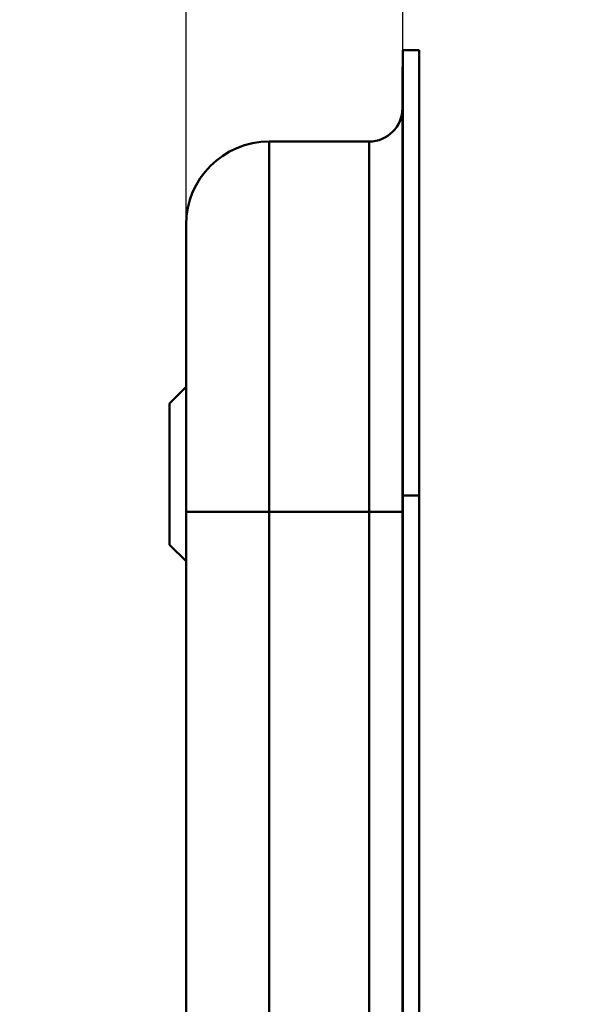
# Model space of a CAD drawing. Header units: millimetres. Extents: x 20 to 833, y 20 to 574.
# Tile 18 of 21: x 391 to 424, y 451 to 510. Entities that reach past the tile are written whole.
import ezdxf

# ---------------------------------------------------------------- set-up
doc = ezdxf.new("R2010")
doc.units = ezdxf.units.MM
doc.header["$LTSCALE"] = 2
for name, color, linetype, lineweight in [('Bemaßungen(DIN)', 7, 'Continuous', 25), ('Sichtbare Kanten(DIN)', 7, 'Continuous', 50), ('Sichtbare tangentiale Kanten(DIN)', 7, 'Continuous', 50)]:
    doc.layers.add(name, color=color, linetype=linetype, lineweight=lineweight)
doc.styles.add('STANDARD-DIN~0', font='arial.ttf')
doc.dimstyles.new('CAD-LAN', dxfattribs={"dimscale": 2, "dimtxt": 3.5, "dimasz": 2.5, "dimexe": 3.175, "dimexo": 0, "dimgap": 0.8, "dimtad": 1, "dimrnd": 1e-08, "dimtxsty": 'STANDARD-DIN~0', "dimcen": 0.09, "dimdle": 10, "dimclrd": 250, "dimclre": 250, "dimclrt": 250, "dimadec": 0, "dimazin": 2, "dimtfac": 1, "dimtmove": 0, "dimatfit": 3, "dimfxl": 1, "dimtolj": 1, "dimtzin": 0, "dimlwd": 25, "dimlwe": 25, "dimarcsym": 0})

# ---------------------------------------------------------------- blocks, each defined once
blk = doc.blocks.new('*D18')
at = {"layer": 'Bemaßungen(DIN)', "color": 250, "linetype": 'Continuous', "lineweight": 25, "true_color": 0x3f3f3f, "transparency": 16777216}
for p, q in [((401.001, 497.42), (401.001, 534.271)), ((414.031, 507.92), (414.031, 534.271)), ((396.001, 527.921), (391.001, 527.921)), ((401.001, 527.921), (414.031, 527.921)), ((419.031, 527.921), (424.031, 527.921))]:
    blk.add_line(p, q, dxfattribs=at)
at = {"layer": 'Bemaßungen(DIN)', "color": 250, "linetype": 'Continuous', "true_color": 0x3f3f3f, "transparency": 16777216}
for points in [[(396.001, 528.754), (396.001, 527.087), (401.001, 527.921)], [(419.031, 528.754), (419.031, 527.087), (414.031, 527.921)]]:
    blk.add_solid(points, dxfattribs=at)
at = {"layer": 'Defpoints', "color": 0, "linetype": 'Continuous', "transparency": 16777216}
for p in [(414.031, 527.921), (414.031, 507.92), (401.001, 497.42)]:
    blk.add_point(p, dxfattribs=at)
at = {"layer": 'Bemaßungen(DIN)', "color": 250, "linetype": 'Continuous', "lineweight": 25, "true_color": 0x3f3f3f, "transparency": 16777216, "insert": (402.832, 536.673), "char_height": 7, "attachment_point": 1, "style": 'STANDARD-DIN~0'}
blk.add_mtext('\\A1;13', dxfattribs=at)

msp = doc.modelspace()

# ---------------------------------------------------------------- linework, layer by layer
at = {"layer": 'Sichtbare Kanten(DIN)'}
for p, q in [((414.031, 481.136), (414.031, 507.921)), ((415.001, 507.921), (414.031, 507.921)), ((415.001, 507.921), (415.001, 481.136)), ((414.001, 481.136), (414.001, 506.921)), ((414.031, 506.921), (414.001, 506.921)), ((412.001, 502.42), (406.001, 502.42)), ((400.001, 486.67), (401.001, 487.67)), ((400.001, 478.17), (400.001, 486.67)), ((414.001, 289.705), (414.001, 481.136)), ((414.031, 289.705), (414.031, 481.136)), ((415.001, 481.136), (415.001, 289.705)), ((401.001, 480.136), (401.001, 290.705)), ((400.001, 478.17), (401.001, 477.17))]:
    msp.add_line(p, q, dxfattribs=at)
for points in [[(414.001, 504.42), (414, 503.315), (413.105, 502.42), (412.001, 502.42)], [(401.001, 497.42), (401.001, 500.182), (403.239, 502.42), (406.001, 502.42)]]:
    msp.add_open_spline(points, degree=3, dxfattribs=at)
msp.add_open_spline([(401.001, 497.42), (401.001, 497.42), (401.001, 497.42), (401.001, 497.42), (401.001, 497.42), (401.001, 497.42), (401.001, 497.411), (401.001, 497.406), (401.001, 497.399), (401.001, 497.388), (401.001, 497.378), (401.001, 497.364), (401.001, 497.346), (401.001, 497.346), (401.001, 497.345), (401.001, 497.345), (401.001, 497.307), (401.001, 497.253), (401.001, 497.175), (401.001, 497.173), (401.001, 497.172), (401.001, 497.171), (401.001, 497.091), (401.001, 496.988), (401.001, 496.853), (401.001, 496.852), (401.001, 496.851), (401.001, 496.85), (401.001, 496.714), (401.001, 496.546), (401.001, 496.346), (401.001, 496.345), (401.001, 496.344), (401.001, 496.343), (401.001, 496.141), (401.001, 495.902), (401.001, 495.63), (401.001, 495.359), (401.001, 495.05), (401.001, 494.709), (401.001, 494.368), (401.001, 493.992), (401.001, 493.585), (401.001, 493.18), (401.001, 492.74), (401.001, 492.275), (401.001, 491.811), (401.001, 491.316), (401.001, 490.8), (401.001, 490.288), (401.001, 489.748), (401.001, 489.196), (401.001, 488.643), (401.001, 488.07), (401.001, 487.49), (401.001, 487.486), (401.001, 487.481), (401.001, 487.477), (401.001, 486.898), (401.001, 486.306), (401.001, 485.711), (401.001, 485.703), (401.001, 485.694), (401.001, 485.686), (401.001, 485.088), (401.001, 484.485), (401.001, 483.859), (401.001, 483.852), (401.001, 483.844), (401.001, 483.837), (401.001, 483.526), (401.001, 483.224), (401.001, 482.915), (401.001, 482.597), (401.001, 482.281), (401.001, 481.966), (401.001, 481.354), (401.001, 480.744), (401.001, 480.136)], degree=3, knots=[0, 0, 0, 0, 0.007532, 0.007532, 0.007532, 0.183621, 0.183621, 0.183621, 0.276279, 0.276279, 0.276279, 0.366514, 0.366514, 0.366514, 0.368627, 0.368627, 0.368627, 0.550063, 0.550063, 0.550063, 0.552791, 0.552791, 0.552791, 0.735464, 0.735464, 0.735464, 0.737089, 0.737089, 0.737089, 0.921724, 0.921724, 0.921724, 0.922804, 0.922804, 0.922804, 1.108977, 1.108977, 1.108977, 1.294693, 1.294693, 1.294693, 1.479917, 1.479917, 1.479917, 1.664396, 1.664396, 1.664396, 1.848533, 1.848533, 1.848533, 2.031682, 2.031682, 2.031682, 2.214761, 2.214761, 2.214761, 2.216106, 2.216106, 2.216106, 2.39887, 2.39887, 2.39887, 2.401511, 2.401511, 2.401511, 2.585207, 2.585207, 2.585207, 2.587374, 2.587374, 2.587374, 2.678885, 2.678885, 2.678885, 2.772998, 2.772998, 2.772998, 2.955562, 2.955562, 2.955562, 2.955562], dxfattribs=at)
at = {"layer": 'Sichtbare tangentiale Kanten(DIN)'}
for p, q in [((406.001, 502.42), (406.001, 480.136)), ((412.001, 480.136), (412.001, 502.42)), ((414.031, 481.136), (414.001, 481.136)), ((415.001, 481.136), (414.031, 481.136)), ((406.001, 480.136), (406.001, 290.705)), ((412.001, 480.136), (406.001, 480.136)), ((412.001, 290.705), (412.001, 480.136))]:
    msp.add_line(p, q, dxfattribs=at)
for points in [[(406.001, 480.136), (403.239, 480.136), (401.001, 480.136), (401.001, 480.136)], [(414.001, 480.136), (414.001, 480.136), (413.105, 480.136), (412.001, 480.136)]]:
    msp.add_open_spline(points, degree=3, dxfattribs=at)

# ---------------------------------------------------------------- dimensions: what is measured, and where the dimension line sits
at = {"layer": 'Bemaßungen(DIN)', "color": 250, "linetype": 'Continuous', "lineweight": 25, "true_color": 0x3f3f3f}
dim = msp.add_linear_dim(base=(414.031, 527.921), p1=(401.001, 497.42), p2=(414.031, 507.92), angle=180, dimstyle='CAD-LAN', override={"dimgap": 0.8, "dimdec": 0, "dimtol": 0, "dimlim": 0, "dimtp": 0, "dimtm": 0, "dimtdec": 2, "dimtofl": 1, "dimatfit": 1}, dxfattribs=at)
dim.commit()
dim.dimension.update_dxf_attribs({"geometry": '*D18', "text_midpoint": (407.516, 527.921), "dimtype": 160})

doc.saveas('drawing.dxf')
